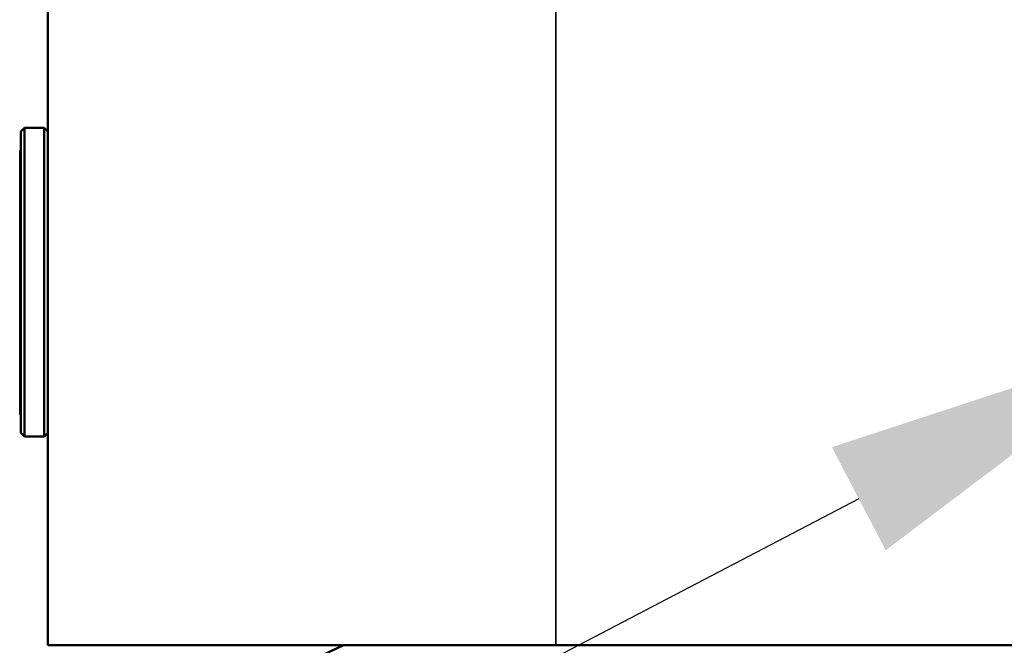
# Model space of a CAD drawing. Header units: millimetres. Extents: x 38 to 2514, y 38 to 1622.
# Tile 176 of 256: x 1006 to 1060, y 1310 to 1344. Entities that reach past the tile are written whole.
import ezdxf

# ---------------------------------------------------------------- set-up
doc = ezdxf.new("R2010")
doc.units = ezdxf.units.MM
doc.header["$LTSCALE"] = 7.692308
for name, color, linetype, lineweight in [('Dimension (ISO)', 7, 'Continuous', 25), ('Visible (ISO)', 7, 'Continuous', 50), ('Visible Narrow (ISO)', 7, 'Continuous', 35)]:
    doc.layers.add(name, color=color, linetype=linetype, lineweight=lineweight)
doc.styles.add('Note Text (ANSI)', font='tahoma.ttf')
doc.dimstyles.new('Default (ISO)', dxfattribs={"dimscale": 7.692308, "dimtxt": 1, "dimasz": 2.5, "dimexe": 3.175, "dimexo": 0, "dimgap": 0.762, "dimtad": 1, "dimrnd": 1e-08, "dimzin": 0, "dimdsep": 46, "dimtxsty": 'Note Text (ANSI)', "dimcen": 0.09, "dimdle": 10, "dimclrd": 1, "dimclre": 1, "dimclrt": 1, "dimazin": 0, "dimtfac": 3.5052, "dimtmove": 0, "dimatfit": 3, "dimfxl": 1, "dimtolj": 1, "dimtzin": 0, "dimlwd": -1, "dimlwe": -1, "dimarcsym": 0})

# ---------------------------------------------------------------- blocks, each defined once
blk = doc.blocks.new('*D12')
at = {"layer": 'Defpoints', "color": 0, "transparency": 16777216}
for p in [(1080.375, 1332.994), (1068.856, 1326.968)]:
    blk.add_point(p, dxfattribs=at)
at = {"layer": 'Dimension (ISO)', "color": 1, "transparency": 16777216}
for p, q in [((1097.416, 1341.906), (1312.118, 1454.205)), ((1068.856, 1326.968), (1080.375, 1332.994)), ((1051.815, 1318.055), (1034.774, 1309.143))]:
    blk.add_line(p, q, dxfattribs=at)
for points in [[(1095.93, 1344.747), (1098.901, 1339.066), (1080.375, 1332.994)], [(1050.33, 1320.896), (1053.301, 1315.215), (1068.856, 1326.968)]]:
    blk.add_solid(points, dxfattribs=at)
at = {"layer": 'Dimension (ISO)', "color": 1, "transparency": 16777216, "insert": (1200.171, 1413.624), "char_height": 7.69231, "attachment_point": 1, "rotation": 27.6114, "style": 'Note Text (ANSI)'}
blk.add_mtext('\\A1;∅13.00 mm [∅0.512 in]', dxfattribs=at)

msp = doc.modelspace()

# ---------------------------------------------------------------- linework, layer by layer
at = {"layer": 'Visible (ISO)'}
for p, q in [((1007.1154, 1309.981), (1007.1154, 1349.981)), ((1005.6154, 1338.281), (1005.8154, 1338.481)), ((1005.6154, 1338.281), (1005.6154, 1321.681)), ((1005.8154, 1338.481), (1005.8154, 1321.481)), ((1006.9154, 1338.481), (1005.8154, 1338.481)), ((1006.9154, 1321.481), (1006.9154, 1338.481)), ((1007.1154, 1338.281), (1006.9154, 1338.481)), ((1005.6154, 1321.681), (1005.8154, 1321.481)), ((1006.9154, 1321.481), (1005.8154, 1321.481)), ((1007.1154, 1321.681), (1006.9154, 1321.481)), ((1035.1154, 1309.981), (1007.1154, 1309.981)), ((1023.4076, 1309.981), (1021.6293, 1309.1445)), ((1114.1154, 1309.981), (1035.1154, 1309.981))]:
    msp.add_line(p, q, dxfattribs=at)
for radius in [92.2022, 91.8592]:
    msp.add_circle((1074.6154, 1329.981), radius, dxfattribs=at)
for centre, start, end in [((1005.4154, 1337.1208), 0, 44), ((1005.4154, 1322.8411), 316, 0)]:
    msp.add_arc(centre, 0.2, start, end, dxfattribs=at)
at = {"layer": 'Visible Narrow (ISO)'}
for p, q in [((1035.1154, 1309.981), (1035.1154, 1349.981)), ((1005.5593, 1322.7022), (1005.5593, 1337.2597))]:
    msp.add_line(p, q, dxfattribs=at)
msp.add_circle((1074.6154, 1329.981), 92.0855, dxfattribs=at)
msp.add_arc((1074.6154, 1329.981), 78.5, 191.218697, 348.781303, dxfattribs=at)

# ---------------------------------------------------------------- dimensions: what is measured, and where the dimension line sits
at = {"layer": 'Dimension (ISO)', "color": 1, "true_color": 0xff0000}
dim = msp.add_diameter_dim_2p(p1=(1068.8557, 1326.9684), p2=(1080.3751, 1332.9935), text='<> mm [∅0.512 in]', dimstyle='Default (ISO)', override={"dimgap": 0.762, "dimdec": 2, "dimlfac": 1, "dimpost": '', "dimtol": 0, "dimlim": 0, "dimtp": 0, "dimtm": 0, "dimtdec": 2, "dimatfit": 2}, dxfattribs=at)
dim.commit()
dim.dimension.update_dxf_attribs({"geometry": '*D12', "text_midpoint": (1257.238, 1425.5001), "dimtype": 163})

doc.saveas('drawing.dxf')
